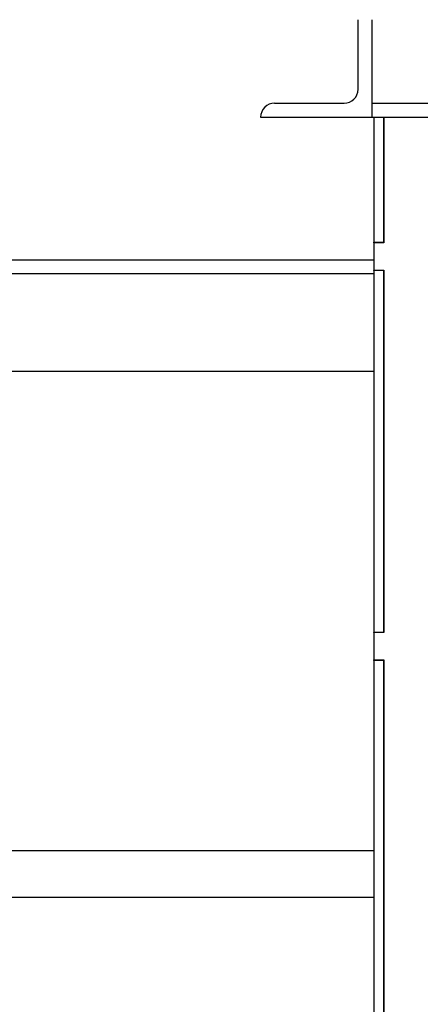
# Model space of a CAD drawing. Header units: inches. Extents: x 24 to 1128, y -69 to 748.
# Tile 80 of 256: x 120.46 to 127.66, y 326.12 to 343.8. Entities that reach past the tile are written whole.
import ezdxf

# ---------------------------------------------------------------- set-up
doc = ezdxf.new("R2010")
doc.units = ezdxf.units.IN
doc.header["$LTSCALE"] = 32
doc.header["$MEASUREMENT"] = 0
doc.layers.add('Dimension (ANSI)', color=7, linetype='Continuous', lineweight=25)
doc.layers.add('Visible (ANSI)', color=7, linetype='Continuous', lineweight=30)
doc.styles.add('Note Text (ANSI)', font='tahoma.ttf')
doc.dimstyles.new('SB Fraction-16 (ANSI)', dxfattribs={"dimscale": 32, "dimtxt": 0.125, "dimasz": 0.098425, "dimexe": 0.125, "dimexo": 0.0625, "dimgap": 0.031496, "dimtad": 0, "dimtih": 1, "dimtoh": 1, "dimdec": 4, "dimrnd": 1e-08, "dimzin": 0, "dimdsep": 46, "dimlunit": 5, "dimtxsty": 'Note Text (ANSI)', "dimcen": 0.09, "dimdle": 0.393701, "dimclrd": 256, "dimclre": 256, "dimclrt": 256, "dimadec": 0, "dimazin": 3, "dimtfac": 0.96, "dimtofl": 0, "dimtmove": 0, "dimatfit": 3, "dimfxl": 1, "dimfrac": 2, "dimtolj": 1, "dimtzin": 12, "dimlwd": -1, "dimlwe": -1, "dimarcsym": 0})

# ---------------------------------------------------------------- blocks, each defined once
blk = doc.blocks.new('*D15')
at = {"layer": 'Defpoints', "color": 0, "transparency": 16777216}
for p in [(157.29, 468.984), (65.957, 162.272), (120.165, 162.272)]:
    blk.add_point(p, dxfattribs=at)
at = {"layer": 'Dimension (ANSI)', "transparency": 16777216}
for p, q in [((155.29, 468.984), (61.957, 468.984)), ((65.957, 465.834), (65.957, 331.661)), ((65.957, 165.422), (65.957, 324.595)), ((118.165, 162.272), (61.957, 162.272))]:
    blk.add_line(p, q, dxfattribs=at)
for points in [[(65.432, 465.834), (66.482, 465.834), (65.957, 468.984)], [(65.432, 165.422), (66.482, 165.422), (65.957, 162.272)]]:
    blk.add_solid(points, dxfattribs=at)
at = {"layer": 'Dimension (ANSI)', "transparency": 16777216, "insert": (53.754, 330.653), "char_height": 4, "attachment_point": 1, "style": 'Note Text (ANSI)'}
blk.add_mtext('\\A1;306 11/16', dxfattribs=at)

msp = doc.modelspace()

# ---------------------------------------------------------------- linework, layer by layer
at = {"layer": 'Visible (ANSI)'}
for p, q in [((126.54037, 342.54617), (126.54037, 343.79617)), ((126.79037, 343.79617), (126.79037, 342.29617)), ((125.04037, 342.29617), (126.29037, 342.29617)), ((126.79037, 342.29617), (152.16537, 342.29617)), ((126.79037, 342.29617), (126.79037, 342.04617)), ((124.79037, 342.04617), (126.79037, 342.04617)), ((126.79037, 342.04617), (152.16537, 342.04617)), ((126.82162, 342.04617), (126.82162, 339.80117)), ((127.00092, 339.80117), (127.00092, 342.04617)), ((127.00092, 342.04617), (127.00092, 339.79117)), ((126.82162, 339.80117), (127.00092, 339.80117)), ((126.82162, 339.79117), (126.82162, 339.80117)), ((127.00092, 339.79117), (126.82162, 339.79117)), ((126.82162, 339.79117), (126.82162, 339.30117)), ((116.66537, 339.48367), (126.82162, 339.48367)), ((126.82162, 339.29117), (126.82162, 339.30117)), ((126.82162, 339.30117), (127.00092, 339.30117)), ((127.00092, 339.29117), (126.82162, 339.29117)), ((126.82162, 339.29117), (126.82162, 332.80117)), ((127.00092, 339.30117), (127.00092, 332.79117)), ((127.00092, 332.80117), (127.00092, 339.29117)), ((126.82162, 339.23367), (107.66537, 339.23367)), ((109.41537, 337.48367), (126.82162, 337.48367)), ((126.82162, 332.80117), (127.00092, 332.80117)), ((126.82162, 332.79117), (126.82162, 332.80117)), ((127.00092, 332.79117), (126.82162, 332.79117)), ((126.82162, 332.79117), (126.82162, 332.30117)), ((126.82162, 332.29117), (126.82162, 332.30117)), ((126.82162, 332.30117), (127.00092, 332.30117)), ((127.00092, 332.29117), (126.82162, 332.29117)), ((126.82162, 332.29117), (126.82162, 325.80117)), ((127.00092, 332.30117), (127.00092, 325.79117)), ((127.00092, 325.80117), (127.00092, 332.29117)), ((118.73574, 328.88117), (126.82162, 328.88117)), ((118.73574, 328.04117), (126.82162, 328.04117))]:
    msp.add_line(p, q, dxfattribs=at)
for centre, start, end in [((126.29037, 342.54617), 270, 0), ((125.04037, 342.04617), 90, 180)]:
    msp.add_arc(centre, 0.25, start, end, dxfattribs=at)

# ---------------------------------------------------------------- dimensions: what is measured, and where the dimension line sits
at = {"layer": 'Dimension (ANSI)'}
dim = msp.add_linear_dim(base=(65.95681, 162.27197), p1=(157.29037, 468.98367), p2=(120.16537, 162.27197), angle=270, dimstyle='SB Fraction-16 (ANSI)', override={"dimgap": 0.031496, "dimdec": 4, "dimtol": 0, "dimlim": 0, "dimtp": 0, "dimtm": 0, "dimtdec": 2, "dimatfit": 1}, dxfattribs=at)
dim.commit()
dim.dimension.update_dxf_attribs({"geometry": '*D15', "text_midpoint": (65.95681, 328.12782), "dimtype": 160})

doc.saveas('drawing.dxf')
